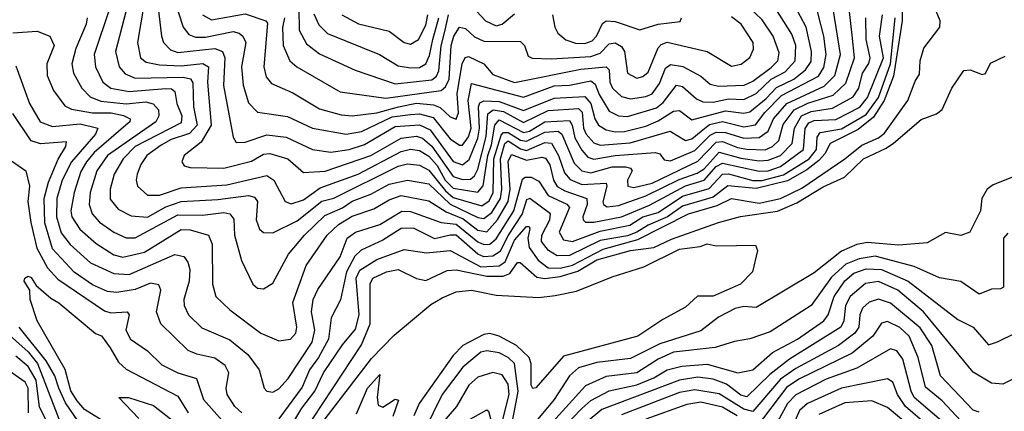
# Model space of a CAD drawing. Extents: x 1308313 to 1441400, y 959662 to 1036319.
# Tile 70 of 256: x 1350527 to 1353747, y 978170 to 979449. Entities that reach past the tile are written whole.
import ezdxf

# ---------------------------------------------------------------- set-up
doc = ezdxf.new("R2010")
doc.units = 0

msp = doc.modelspace()

# ---------------------------------------------------------------- linework, layer by layer
at = {"layer": '0CON10XD'}
for points in [[(1353413.2, 979585), (1353413.4, 979445), (1353384.1, 979265), (1353354.1, 979185), (1353318.9, 979131.1), (1353269.5, 979090.5), (1353177.2, 979045), (1353159.6, 979010.4), (1353140.4, 978989.6), (1353101.5, 978958.5), (1353037.6, 978922.4), (1352935, 978897.2), (1352843.4, 978906.6), (1352795, 978869.5), (1352695, 978839.6), (1352645.4, 978805), (1352581.9, 978778.1), (1352544.9, 978755.1), (1352515, 978743.3), (1352425, 978727.4), (1352325, 978678.2), (1352285, 978677.3), (1352256.3, 978695), (1352233.4, 978725), (1352234.5, 978745), (1352260.4, 978795), (1352263.2, 978815), (1352195, 978864.8), (1352185, 978860.4), (1352170.7, 978815), (1352124.3, 978745.7), (1352098.2, 978691.8), (1352075, 978676.4), (1352045, 978674.9), (1352025, 978683.1), (1351955, 978744.9), (1351935, 978745.7), (1351885, 978733), (1351815, 978767.5), (1351775, 978766.9), (1351715, 978728.6), (1351643.6, 978696.4), (1351623.5, 978676.5), (1351595.9, 978625), (1351576.6, 978533.4), (1351546.1, 978475), (1351537.6, 978405), (1351504.6, 978345.4), (1351474.8, 978305.2), (1351451, 978249), (1351375, 978145.5)], [(1350946.6, 979575), (1350912.2, 979375), (1350922.6, 979325), (1350941, 979311), (1350985, 979301.7), (1351055, 979298.6), (1351126, 979306), (1351144.4, 979295), (1351141.5, 979245), (1351153.7, 979105), (1351120.9, 979049.1), (1351065.5, 979005), (1351057.9, 978985), (1351065, 978971.5), (1351085, 978965.9), (1351195, 978964.2), (1351285, 978987.3), (1351325, 979009.5), (1351345, 979011.8), (1351404.6, 978994.6), (1351455, 978950), (1351525.8, 978954.2), (1351675, 979005.6), (1351775, 979061.8), (1351825, 979068.2), (1351845, 979062.4), (1351875, 979036.2), (1351945, 978937.2), (1351975, 978927.4), (1352001.8, 978928.2), (1352015, 978938.7), (1352025, 978961.2), (1352052.4, 979067.6), (1352058.4, 979141.6), (1352075.8, 979154.2), (1352109.7, 979149.7), (1352175, 979113.1), (1352255, 979152.3), (1352355, 979159.2), (1352366.8, 979146.8), (1352371.1, 979095), (1352379.9, 979075), (1352405, 979047), (1352425, 979038.9), (1352523.1, 979046.9), (1352654.5, 979084.5), (1352705, 979054.6), (1352725, 979060.5), (1352755.5, 979084.5), (1352783.3, 979106.7), (1352825, 979116.7), (1352895, 979098.9), (1352933.8, 979106.2), (1352963.8, 979146.2), (1353018.4, 979201.6), (1353138.9, 979265), (1353156.6, 979293.4), (1353164.7, 979335), (1353157.1, 979395), (1353136, 979476)], [(1351016, 979566), (1351061.5, 979425), (1351080.5, 979400.5), (1351102.2, 979392.2), (1351135, 979392.3), (1351225, 979410.6), (1351245, 979405.6), (1351256.5, 979395), (1351267.3, 979375), (1351252.2, 979295), (1351257.8, 979235), (1351275, 979177.5), (1351305, 979146.9), (1351402.7, 979132.7), (1351485, 979094.5), (1351595, 979075.1), (1351645, 979083.9), (1351745, 979132), (1351805, 979139.7), (1351835, 979141.7), (1351879.5, 979129.5), (1351935, 979060.4), (1351965, 979039.7), (1351975, 979039.8), (1351995, 979067), (1352003.1, 979095), (1351993.3, 979185), (1352005, 979240.4), (1352175, 979196.3), (1352275, 979232.7), (1352325, 979235.1), (1352395, 979249.2), (1352409, 979239), (1352421.7, 979205), (1352455, 979150.8), (1352485, 979135.1), (1352515, 979132.6), (1352609.2, 979160.8), (1352631, 979179), (1352675, 979234.8), (1352695, 979231.1), (1352740.6, 979190.6), (1352761.1, 979181.1), (1352795, 979179.7), (1352845, 979190.3), (1352895, 979188.5), (1352935, 979207.7), (1352985, 979254.9), (1353030.8, 979279.2), (1353063.3, 979315), (1353065.4, 979364.6), (1353052.2, 979402.2), (1353000.2, 979485)], [(1351975.9, 979525.9), (1352050.5, 979445), (1352085, 979429.5), (1352105, 979434.8), (1352145, 979468.7)], [(1350977.1, 979515), (1350990.7, 979395), (1350997.8, 979375), (1351021, 979351), (1351045, 979341.6), (1351165, 979355.1), (1351190, 979345), (1351197.6, 979325), (1351194.2, 979234.2), (1351225.3, 979065.3), (1351235, 979048.5), (1351265, 979048.7), (1351335, 979073.1), (1351398.9, 979065), (1351485, 979025.2), (1351545, 979016.4), (1351605, 979025.1), (1351655, 979041.8), (1351755, 979100.1), (1351835, 979105.6), (1351869.7, 979089.7), (1351945, 978985.9), (1351975, 978974.9), (1351997.4, 978992.6), (1352025, 979061.9), (1352030.5, 979095), (1352027.3, 979165), (1352032.5, 979177.5), (1352045, 979184.3), (1352095, 979182.1), (1352175, 979152.9), (1352275, 979193.2), (1352375, 979198.7), (1352394.7, 979175), (1352408.1, 979125), (1352420, 979105), (1352445, 979089), (1352475, 979083.3), (1352505, 979084.2), (1352575, 979101.5), (1352615, 979118.4), (1352665, 979150.6), (1352685, 979152), (1352725, 979121.8), (1352835, 979151.3), (1352895, 979143.4), (1352915, 979148.3), (1352968.5, 979191.5), (1353002.2, 979227.8), (1353058.5, 979255), (1353097.3, 979285), (1353115, 979313.1), (1353116.7, 979345), (1353099.2, 979425), (1353062.4, 979495)], [(1351124.9, 979464.9), (1351155, 979448.4), (1351265, 979468.4), (1351332, 979445), (1351338.1, 979438.1), (1351325.2, 979295), (1351332.9, 979262.9), (1351350.3, 979240.3), (1351420.5, 979210.5), (1351508.2, 979158.2), (1351578.8, 979138.8), (1351615, 979134.8), (1351695, 979145.1), (1351765.5, 979164.5), (1351825, 979176.2), (1351880.9, 979170.9), (1351902.7, 979162.7), (1351935, 979132), (1351955, 979124), (1351961.7, 979145), (1351957.7, 979207.7), (1351974, 979305), (1351984.3, 979325.7), (1351995, 979329), (1352044.6, 979305), (1352075, 979270.4), (1352145, 979243.6), (1352362.1, 979287.9), (1352445.1, 979295.1), (1352455.1, 979285.1), (1352456.8, 979245), (1352465.6, 979225), (1352495, 979197.8), (1352525, 979190.6), (1352575, 979197.8), (1352595, 979207.5), (1352619.5, 979240.5), (1352639.1, 979290.9), (1352655, 979303.3), (1352695.8, 979295.8), (1352754.9, 979264.9), (1352785, 979238.4), (1352812, 979232), (1352896.1, 979235), (1352925, 979248.5), (1352985, 979293.2), (1353006.5, 979315), (1353010.7, 979340.7), (1352990.6, 979395), (1352955, 979449.1), (1352886.5, 979515)], [(1351412.7, 978117.3), (1351450.3, 978179.7), (1351492.9, 978235), (1351520.8, 978295), (1351582.7, 978387.3), (1351625, 978438.4), (1351637.8, 978485), (1351627.3, 978605), (1351639.4, 978630.6), (1351695, 978665.4), (1351785, 978697.8), (1351857.7, 978687.7), (1351935, 978694.9), (1352035, 978642), (1352095, 978645.1), (1352115, 978658.5), (1352145, 978728.7), (1352185, 978773.5), (1352193.4, 978773.4), (1352195.9, 978765.9), (1352189.2, 978735), (1352192.9, 978705), (1352223, 978663), (1352255, 978638.4), (1352295, 978637.6), (1352335, 978646.9), (1352435, 978699.8), (1352549, 978731), (1352714.6, 978815.4), (1352808, 978842), (1352855, 978864.8), (1352945, 978850.2), (1353015, 978865.4), (1353085, 978899), (1353225, 978994.5), (1353280.6, 979039.4), (1353335, 979063.1), (1353355, 979079), (1353431.3, 979185), (1353455, 979248.8), (1353469.2, 979270.8), (1353471.5, 979315), (1353483.4, 979356.6), (1353535.8, 979425), (1353537.1, 979445), (1353512.9, 979502.9)], [(1350505, 979405.9), (1350585, 979411.7), (1350625.5, 979395), (1350639.7, 979365), (1350616, 979305), (1350617.3, 979267.3), (1350637.8, 979217.8), (1350675, 979167.6), (1350696.9, 979156.9), (1350764.9, 979144.9), (1350826, 979145), (1350866.4, 979136.4), (1350888.2, 979125), (1350887.5, 979115), (1350874.3, 979104.3), (1350770.8, 979015), (1350745.7, 978985), (1350727.3, 978952.7), (1350705.7, 978885), (1350694.5, 978825), (1350697.7, 978805), (1350724, 978765), (1350777.4, 978717.4), (1350835, 978680.7), (1350865, 978673.2), (1350935, 978689.3), (1351055, 978763.9), (1351085, 978762.3), (1351145, 978745.3), (1351156.3, 978716.3), (1351157.3, 978585), (1351168.2, 978545), (1351215, 978501.3), (1351316.2, 978425), (1351375, 978400), (1351412.9, 978405), (1351430.2, 978425), (1351433.7, 978445), (1351420.5, 978525), (1351464.2, 978645.8), (1351532.3, 978745), (1351569.5, 978780.5), (1351615, 978807.4), (1351685, 978831), (1351735, 978860.4), (1351775, 978874.9), (1351865, 978857.1), (1351921.8, 978821.8), (1351978, 978798), (1352025, 978761), (1352055, 978756.6), (1352090.1, 978795), (1352125.1, 978854.9), (1352130.9, 978895), (1352125, 978986.2), (1352135, 979009.2), (1352185, 978990.7), (1352235, 979000.1), (1352246.3, 978996.3), (1352260.8, 978975), (1352272.9, 978925), (1352284.6, 978904.6), (1352309.7, 978889.7), (1352381.3, 978865), (1352382.6, 978845), (1352368.5, 978805), (1352369.5, 978795), (1352378, 978788), (1352405, 978787.7), (1352495, 978804.9), (1352586.9, 978843.1), (1352704.1, 978905.9), (1352765.6, 978924.4), (1352805, 978969.5), (1352825, 978980.9), (1352945, 978954.2), (1352975, 978955.8), (1353015, 978969.3), (1353090, 979025), (1353096.2, 979093.8), (1353107.5, 979112.5), (1353125, 979120.1), (1353196.5, 979123.5), (1353275, 979163), (1353299.5, 979195), (1353351.4, 979325), (1353338.9, 979395), (1353348.9, 979465)], [(1350515, 979298.9), (1350559.8, 979175), (1350594.7, 979115), (1350635, 979100.5), (1350725, 979108.7), (1350783.3, 979095), (1350775.2, 979075), (1350696.9, 978985), (1350666.3, 978925), (1350648.5, 978865), (1350647.9, 978805), (1350662.8, 978752.8), (1350692.4, 978715), (1350759.2, 978655), (1350835, 978619.9), (1350885, 978616.4), (1351035, 978681.6), (1351063.6, 978675), (1351077.1, 978657.1), (1351083.4, 978633.4), (1351081.2, 978595), (1351063.9, 978535), (1351065.2, 978515), (1351079.5, 978485), (1351122.6, 978442.6), (1351215, 978402.9), (1351273.6, 978355), (1351310.9, 978305), (1351326.5, 978245), (1351335.9, 978235.9), (1351355, 978231.8), (1351375, 978243.3), (1351405, 978277.2), (1351484.1, 978395), (1351492.9, 978435), (1351481.9, 978495), (1351486.5, 978535), (1351502.2, 978567.8), (1351575, 978674.8), (1351598.3, 978735), (1351625, 978755.5), (1351705, 978780), (1351776.9, 978823.1), (1351805, 978822.1), (1351905, 978786.4), (1351955, 978780.7), (1352025, 978723.7), (1352045, 978714.7), (1352065, 978715.5), (1352085, 978732.7), (1352143, 978825), (1352171.4, 978928.6), (1352180, 978935), (1352200, 978935), (1352225, 978921.6), (1352254.9, 978874.9), (1352316.3, 978846.3), (1352325.5, 978835.5), (1352291.5, 978755), (1352305, 978730.2), (1352334.6, 978724.6), (1352425, 978758.4), (1352521.9, 978778.1), (1352564.6, 978805.4), (1352615, 978819), (1352695, 978872.5), (1352782.3, 978897.7), (1352825.2, 978944.8), (1352845, 978945.2), (1352924.3, 978924.3), (1352955, 978923.9), (1353025, 978942.4), (1353108.5, 978995), (1353132.8, 979025), (1353134.7, 979065.3), (1353145, 979080.4), (1353215, 979092.2), (1353295, 979139.6), (1353335.6, 979195), (1353374.4, 979305), (1353390.1, 979455)], [(1350748, 979455), (1350744.8, 979435), (1350710.8, 979355), (1350697.6, 979305), (1350703.5, 979275), (1350730.2, 979225), (1350757.4, 979197.4), (1350792.7, 979182.7), (1350875, 979173.9), (1350939.5, 979180.5), (1350963.9, 979173.9), (1350981.7, 979155), (1350982.4, 979135), (1350972.4, 979115), (1350814.9, 979005), (1350780.1, 978955), (1350757.6, 978885), (1350754.8, 978845), (1350764.7, 978814.7), (1350788.1, 978788.1), (1350835, 978754.8), (1350875, 978737), (1350905, 978736.4), (1351045, 978812.1), (1351125, 978810), (1351195, 978818.8), (1351214.4, 978815), (1351227.6, 978797.6), (1351230.2, 978745), (1351252.3, 978662.3), (1351289.5, 978585), (1351305, 978571.8), (1351325, 978570), (1351355, 978588.6), (1351406.5, 978683.5), (1351458.4, 978745), (1351525, 978809.4), (1351583, 978835), (1351615, 978855.8), (1351675, 978878.8), (1351735, 978911.9), (1351795, 978925.4), (1351865, 978913), (1351935, 978846.1), (1352025, 978802.6), (1352045, 978799.6), (1352070.8, 978819.2), (1352100, 978865), (1352104.4, 978895), (1352099.4, 978995), (1352114.2, 979045), (1352125, 979053.9), (1352165, 979027.6), (1352185, 979022.3), (1352245, 979047.5), (1352266.2, 979046.2), (1352289.4, 979005), (1352308.9, 978948.9), (1352327.3, 978927.3), (1352365, 978911.1), (1352444.8, 978914.8), (1352447.3, 978905), (1352434.6, 978854.6), (1352436.5, 978845), (1352448.2, 978838.2), (1352485, 978841.8), (1352575, 978873.3), (1352683.3, 978926.7), (1352742.2, 978947.8), (1352765, 978961.8), (1352815, 979016.5), (1352885, 978996.3), (1352945, 978988.6), (1352975, 978989.9), (1353015, 979005.9), (1353052.8, 979045), (1353061.3, 979095), (1353083.8, 979135), (1353115, 979149.8), (1353185, 979160.2), (1353253.2, 979196.8), (1353271.7, 979225), (1353283, 979275), (1353304, 979306), (1353308.5, 979325), (1353294.7, 979385), (1353294.6, 979455)], [(1350820.8, 979485), (1350770.8, 979335), (1350775.6, 979295), (1350799.6, 979245), (1350825, 979225.2), (1350884.9, 979214.9), (1351005, 979224.9), (1351023.3, 979223.3), (1351034.3, 979215), (1351041.1, 979175), (1351057.3, 979135), (1351055, 979112.3), (1350905, 979034.9), (1350866.2, 978995), (1350835.9, 978944.1), (1350822.8, 978895), (1350823.1, 978863.1), (1350849.8, 978829.8), (1350891.9, 978808.1), (1350945, 978804.5), (1351005, 978837.5), (1351055, 978855.7), (1351175, 978861.4), (1351275, 978874.8), (1351295, 978869.2), (1351304.8, 978855), (1351300.7, 978795), (1351311.3, 978765), (1351325, 978754), (1351355, 978753.3), (1351435, 978792), (1351515, 978856.3), (1351555, 978865.6), (1351765, 978970.3), (1351795, 978978.8), (1351835, 978974.1), (1351865, 978957.9), (1351919.8, 978889.8), (1351945, 978868.5), (1352038.5, 978841.5), (1352062.4, 978857.6), (1352075.9, 978884.1), (1352077.9, 978995), (1352101.4, 979071.4), (1352109, 979081), (1352125, 979081.1), (1352165, 979055.9), (1352185, 979052.3), (1352245, 979082), (1352288.2, 979085), (1352300.5, 979075), (1352340.4, 978980.4), (1352365.1, 978955.1), (1352395, 978949.4), (1352465, 978968.4), (1352508.3, 978968.3), (1352524.1, 978964.1), (1352530.5, 978955), (1352514.8, 978925), (1352515.5, 978905), (1352535, 978901.4), (1352595, 978915.3), (1352745, 978986.7), (1352805, 979049), (1352825, 979050.8), (1352875, 979031.4), (1352905, 979026.6), (1352965, 979024.5), (1352989.4, 979035), (1353009.5, 979055), (1353023.6, 979106.4), (1353059.3, 979155), (1353105, 979176.9), (1353187, 979203), (1353228.6, 979241.4), (1353257.2, 979325), (1353248.9, 979398.9), (1353239.5, 979485)], [(1350873.9, 979475), (1350840.9, 979345), (1350852.3, 979295), (1350872.3, 979272.3), (1350905, 979258.5), (1351061.7, 979261.7), (1351085.7, 979255.7), (1351093.1, 979243.1), (1351096.2, 979165), (1351108.2, 979105), (1351082.8, 979077.2), (1351022.4, 979057.6), (1350990.2, 979039.8), (1350943.3, 979005), (1350923.5, 978976.5), (1350911.7, 978945), (1350908.1, 978925), (1350913.1, 978905), (1350945.6, 978875.6), (1350985, 978875.5), (1351055, 978900), (1351205, 978909.9), (1351335, 978939.8), (1351358.9, 978925), (1351395, 978855.4), (1351415, 978847.4), (1351455, 978860.9), (1351509.7, 978900.3), (1351633.8, 978945), (1351775, 979018.8), (1351805, 979025.8), (1351835, 979022.2), (1351865, 979003.6), (1351892.9, 978972.9), (1351918.4, 978925), (1351945, 978898.6), (1352025, 978886), (1352043.3, 978906.7), (1352058.2, 979005), (1352069.6, 979040.4), (1352081.5, 979105), (1352095, 979122.2), (1352175, 979081), (1352194.7, 979085.3), (1352245, 979115.6), (1352325, 979119.6), (1352334.4, 979105), (1352342.9, 979062.9), (1352365, 979023), (1352385, 979000.5), (1352405, 978993.5), (1352475, 979005.1), (1352604.8, 979014.8), (1352620.4, 979010.4), (1352635, 978991.3), (1352655, 978987.7), (1352735, 979021.3), (1352785, 979071.5), (1352805, 979082), (1352835, 979081.1), (1352895, 979061.7), (1352945.4, 979064.6), (1352975, 979084.5), (1352992.6, 979125), (1353035.4, 979175), (1353157.9, 979232.1), (1353193, 979267), (1353211.2, 979335), (1353187.6, 979485)], [(1351393.4, 979455), (1351386.3, 979423.7), (1351388.8, 979365), (1351410.5, 979315), (1351433.1, 979295), (1351575, 979213.1), (1351725, 979192.4), (1351905, 979218.4), (1351919.6, 979230.4), (1351931.3, 979255), (1351938.7, 979365), (1351946.6, 979395), (1351965, 979424.8), (1351985, 979420.5), (1352015, 979393.3), (1352045, 979379.4), (1352165, 979377.9), (1352177.5, 979365), (1352190.2, 979330.2), (1352203.1, 979323.1), (1352265, 979320.9), (1352395, 979329.2), (1352425, 979340), (1352455, 979370.2), (1352475, 979374.1), (1352495, 979361.3), (1352505.3, 979345.3), (1352514.6, 979274.6), (1352545, 979258.5), (1352565, 979263.6), (1352582, 979278), (1352615, 979356.9), (1352625, 979368.7), (1352644.3, 979375.7), (1352775, 979344.8), (1352855, 979297.7), (1352886.4, 979303.6), (1352915, 979326.2), (1352926.6, 979353.4), (1352925.2, 979375), (1352886.5, 979435), (1352855, 979458.2)], [(1351440.1, 979485), (1351440.8, 979415), (1351465, 979370), (1351508.2, 979338.2), (1351624.8, 979284.8), (1351755, 979240.1), (1351875, 979253.2), (1351890.5, 979265), (1351898, 979282), (1351905.7, 979364.3), (1351918.9, 979415)], [(1351488.7, 979468.7), (1351505, 979432.2), (1351534, 979404), (1351703.6, 979335), (1351765, 979298.7), (1351805, 979291.5), (1351835, 979293.1), (1351855, 979305.2), (1351867.3, 979332.7), (1351878.2, 979385), (1351898.2, 979455)], [(1351580.9, 979465), (1351635, 979435.2), (1351735, 979411.4), (1351785, 979374.7), (1351805, 979369.5), (1351831.6, 979385), (1351855, 979431.1), (1351862.3, 979465)], [(1351918.9, 979415), (1351929.6, 979465)], [(1352270, 979465), (1352276.7, 979425), (1352286.9, 979405), (1352313.2, 979383.2), (1352345, 979372.6), (1352375, 979371.9), (1352399.4, 979380.6), (1352413, 979395), (1352433.3, 979436.7), (1352445, 979445.6), (1352475, 979443.8), (1352555, 979415.6), (1352615, 979434.8), (1352686.9, 979443.1), (1352691.6, 979455)], [(1351455, 978099.7), (1351645, 978386.4), (1351673, 978455), (1351673.9, 978586.1), (1351682.6, 978605), (1351726.5, 978625), (1351765, 978633.5), (1351825, 978603.3), (1351855, 978596.9), (1351925, 978629.4), (1351955, 978632.1), (1352055, 978611.1), (1352108.3, 978611.7), (1352130.1, 978619.9), (1352155, 978656.2), (1352163.9, 978656.1), (1352218.3, 978608.3), (1352245, 978603.4), (1352295, 978609.6), (1352352, 978628), (1352415, 978664.4), (1352524.3, 978695), (1352600.8, 978705), (1352658.2, 978731.8), (1352812.9, 978787.1), (1352884.3, 978805.7), (1353005, 978823.9), (1353068.9, 978851.1), (1353155, 978903.2), (1353224.9, 978935.1), (1353286.6, 978995), (1353361, 979029), (1353384.2, 979045.8), (1353475, 979122.7), (1353525, 979142.1), (1353544, 979156), (1353575, 979225.5), (1353615, 979282.9), (1353635.7, 979285.7), (1353675, 979270), (1353685, 979273.3), (1353702.3, 979307.7), (1353749.7, 979330.3)], [(1351253.4, 978165), (1351231, 978185), (1351206.2, 978225), (1351203, 978245), (1351211.7, 978295), (1351199, 978319), (1351165, 978343.1), (1351106.1, 978356.1), (1351078.7, 978368.7), (1350988.6, 978455), (1350974.3, 978495), (1350988.4, 978565), (1350982.7, 978582.7), (1350955, 978588), (1350905, 978568), (1350845, 978557.7), (1350815, 978560.7), (1350765, 978582.8), (1350705, 978624.8), (1350635, 978700.8), (1350609.5, 978785), (1350607.9, 978865), (1350621.7, 978918.3), (1350653.5, 978993.5), (1350678.3, 979035), (1350679.9, 979049.9), (1350595, 979043.3), (1350565, 979053.8), (1350505, 979142.5)], [(1350410.6, 979050.6), (1350547.8, 978955), (1350559.6, 978905), (1350554.5, 978855), (1350563.9, 978786.1), (1350582.9, 978702.9), (1350618.3, 978638.3), (1350651.6, 978601.6), (1350805, 978497.6), (1350825, 978491.8), (1350878.5, 978495), (1350885.2, 978485), (1350874.8, 978434.8), (1350890, 978405), (1350945, 978367.3), (1350991.7, 978321.7), (1351045, 978295.6), (1351105, 978276.5), (1351128.2, 978208.2), (1351189.3, 978139.3)], [(1353785, 978938.8), (1353710.2, 978909.8), (1353690.4, 978895), (1353673.1, 978865), (1353669.6, 978825), (1353634.2, 978755), (1353605, 978743.8), (1353555, 978754.4), (1353495, 978719.7), (1353402.5, 978712.5), (1353298.5, 978721.5), (1353265, 978714.9), (1353215, 978692.5), (1353125, 978622.6), (1352935, 978509.2), (1352895, 978512.6), (1352866.5, 978505), (1352812.5, 978477.5), (1352755, 978432.7), (1352620.1, 978389.9), (1352525, 978341.8), (1352415, 978328.9), (1352355, 978311.8), (1352325, 978285.2), (1352275, 978207.9), (1352188.4, 978105)], [(1353758.3, 978751.7), (1353744.3, 978735.7), (1353744, 978575), (1353735, 978569.4), (1353705, 978568.5), (1353665, 978552.7), (1353605, 978593.5), (1353535, 978606.2), (1353452.7, 978642.7), (1353325, 978676.1), (1353272, 978668), (1353229.2, 978650.8), (1353182.2, 978607.8), (1353115, 978514.8), (1352980.8, 978429.2), (1352915, 978405.9), (1352865, 978398.1), (1352801.9, 978378.1), (1352665, 978362.7), (1352615, 978339.5), (1352545, 978295.4), (1352445, 978283.7), (1352377.7, 978252.3), (1352248.8, 978111.2)], [(1351464.9, 978065.1), (1351677.6, 978342.4), (1351751.8, 978418.2), (1351871.6, 978518.4), (1351909.2, 978540.8), (1351955, 978559.6), (1352005, 978565.8), (1352085, 978549.3), (1352225, 978541.3), (1352277.8, 978547.8), (1352347.8, 978562.2), (1352465, 978609.3), (1352568.4, 978641.6), (1352685, 978699.2), (1352752.3, 978707.7), (1352775, 978717.1), (1352805, 978710), (1352871.2, 978711.2), (1352933, 978713), (1352940, 978695), (1352923.8, 978625), (1352884, 978585), (1352795, 978546.2), (1352743.8, 978546.2), (1352705, 978509.6), (1352630.2, 978469.8), (1352548.9, 978415), (1352305, 978349.8), (1352215, 978246.5), (1352205, 978244.4), (1352200, 978255), (1352200.2, 978325), (1352193.5, 978345), (1352152.2, 978385), (1352095, 978415.1), (1352065, 978423.5), (1352045, 978420.8), (1351976.5, 978385), (1351945, 978351.7), (1351833.5, 978195), (1351816, 978155)], [(1352274.5, 978085), (1352365, 978179.3), (1352395, 978204.6), (1352455, 978236.8), (1352545, 978256.4), (1352601.1, 978278.9), (1352645, 978304.6), (1352692.9, 978317.1), (1352775, 978323.8), (1352875.2, 978294.8), (1352925, 978304.8), (1352988.7, 978361.3), (1353070.8, 978405), (1353156.8, 978465), (1353171, 978485), (1353190.2, 978545), (1353225, 978595.9), (1353255, 978621), (1353295, 978635.5), (1353345, 978632.9), (1353432.9, 978595), (1353595, 978469.7), (1353645, 978444.1), (1353695, 978386.5), (1353725, 978396.2), (1353785, 978426)], [(1350817.1, 978127.1), (1350739.6, 978175), (1350715, 978203.7), (1350695, 978236), (1350675.9, 978305.9), (1350584.8, 978465), (1350561.1, 978535), (1350560, 978565), (1350542, 978595), (1350543.8, 978605), (1350555, 978611.1), (1350565, 978606.6), (1350581.2, 978581.2), (1350629.2, 978539.2), (1350655, 978524.1), (1350775, 978423.6), (1350795, 978416.2), (1350822.9, 978377.1), (1350850.7, 978330.7), (1350875, 978307), (1351045, 978218.7), (1351078.3, 978165)], [(1353815, 978294.1), (1353742.1, 978257.9), (1353705, 978261.9), (1353645, 978297.3), (1353482.8, 978495), (1353398.3, 978565), (1353335, 978593.5), (1353293.3, 978586.7), (1353242.7, 978545), (1353227.1, 978515), (1353222.2, 978465), (1353212.7, 978445), (1353045, 978339.6), (1352979.7, 978290.3), (1352905, 978216.6), (1352885, 978222.3), (1352838.4, 978258.4), (1352795, 978274.3), (1352745, 978280.7), (1352685, 978270.9), (1352430.4, 978175), (1352321.9, 978085)], [(1353665, 978166.3), (1353645, 978173.6), (1353538, 978285), (1353510.3, 978385), (1353472, 978442), (1353375, 978523.5), (1353335, 978535.5), (1353305, 978526.3), (1353283.6, 978506.4), (1353274.6, 978485), (1353271.7, 978445), (1353257.7, 978425), (1353204.8, 978385), (1353065, 978309.1), (1353015.3, 978274.7), (1352925, 978169.3), (1352895, 978176.7), (1352815, 978226.7), (1352735, 978240.1), (1352685, 978231.1), (1352495, 978157.7)], [(1350443.2, 978463.2), (1350555, 978363.4), (1350585.3, 978325.3), (1350654.9, 978145)], [(1353605, 978138), (1353543.5, 978203.5), (1353488.9, 978248.9), (1353465.6, 978345), (1353435.5, 978415), (1353405, 978443.5), (1353365, 978463.5), (1353345, 978457.3), (1353316.7, 978415), (1353249.9, 978360.1), (1353075, 978274.9), (1353035, 978247.5), (1352935, 978117.2)], [(1350718, 978138), (1350677.3, 978197.3), (1350655.8, 978245), (1350642.3, 978285), (1350613.6, 978335), (1350525.2, 978445)], [(1350556.4, 978165), (1350555.5, 978245), (1350545, 978264.4), (1350358.2, 978395)], [(1352134.9, 978115.1), (1352150.3, 978199.7), (1352157.3, 978235), (1352145.4, 978325.4), (1352125, 978345.5), (1352095, 978360.3), (1352055, 978366.9), (1352035, 978362.5), (1351976.3, 978313.7), (1351909.1, 978225), (1351850, 978105)], [(1353572, 978112), (1353452.6, 978215), (1353441.9, 978235), (1353415, 978340), (1353395, 978367.3), (1353375, 978373.3), (1353265, 978310.1), (1353164.9, 978275.1), (1353065, 978223.8), (1353037.5, 978195), (1353004.9, 978135)], [(1350621.5, 978125), (1350592.6, 978182.6), (1350581, 978271), (1350555, 978315.7), (1350515, 978350.1)], [(1352106.9, 978143.1), (1352128.3, 978225), (1352125, 978258.2), (1352105, 978289.3), (1352075, 978296.6), (1352025, 978281.1), (1351995.5, 978255), (1351956, 978185), (1351895, 978114.3)], [(1351628.5, 978161.5), (1351665, 978245.4), (1351705, 978290), (1351696.2, 978215), (1351699.3, 978189.3), (1351715, 978183.3), (1351755, 978208.8), (1351765.8, 978205.8), (1351747.2, 978152.8)], [(1353551.1, 978075), (1353424.1, 978185), (1353397.4, 978225), (1353382.4, 978265), (1353365, 978276.2), (1353215, 978244.9), (1353103.9, 978195), (1353077.7, 978172.3), (1353051.7, 978115)], [(1350916.5, 978146.5), (1350851.4, 978215), (1350883.3, 978215), (1350965, 978188.3), (1351045.9, 978125.9)], [(1352873, 978155), (1352825, 978182.8), (1352755, 978199.2), (1352708.6, 978191.4), (1352575, 978143.5)], [(1353494.7, 978074.7), (1353365, 978182.1), (1353314, 978204), (1353225, 978197.6), (1353140.7, 978159.3)], [(1351965, 978124.8), (1352055, 978174.4), (1352060.4, 978170.4), (1352097.4, 978035)]]:
    msp.add_lwpolyline(points, dxfattribs=at)

doc.saveas('drawing.dxf')
